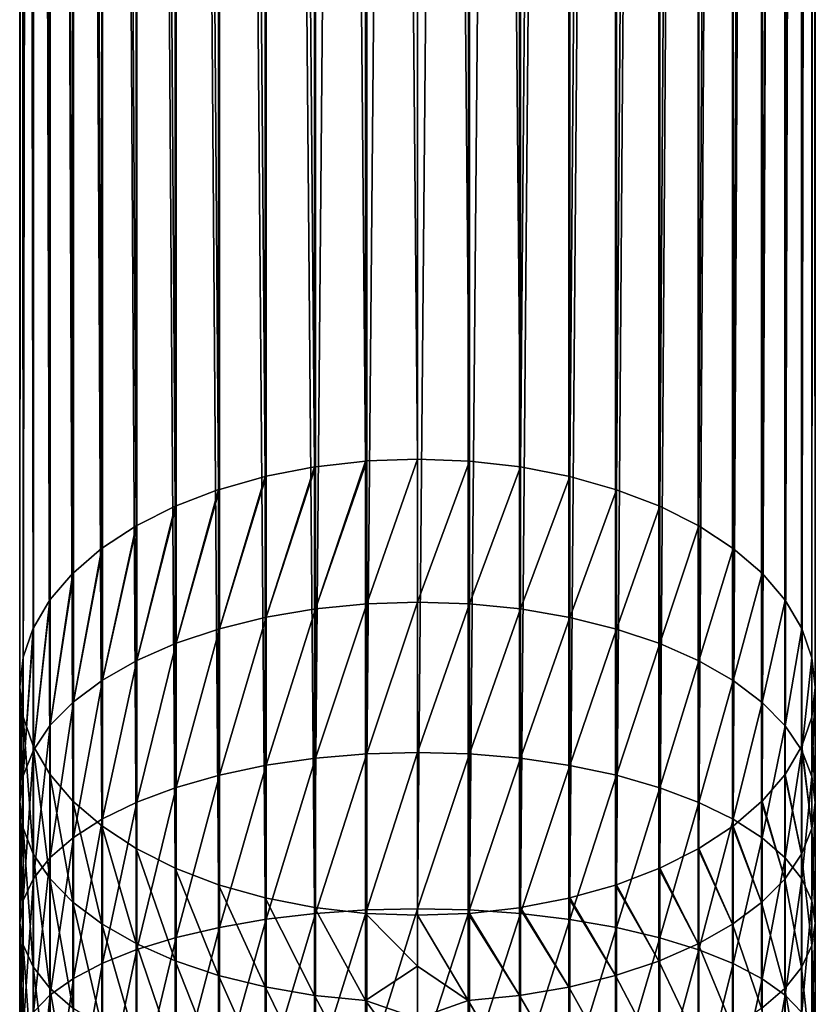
# Model space of a CAD drawing. Header units: metres. Extents: x -101 to 101, y -261 to 23.
# Tile 13 of 256: x -11 to 11, y -188 to -161. Entities that reach past the tile are written whole.
import ezdxf

# ---------------------------------------------------------------- set-up
doc = ezdxf.new("R2010")
doc.units = ezdxf.units.M
doc.layers.add('solid_505151_K2442K1000C34', color=7, linetype='CONTINUOUS')

msp = doc.modelspace()

# ---------------------------------------------------------------- linework, layer by layer
at = {"layer": 'solid_505151_K2442K1000C34'}
for points in [[(-1.435788, -172.912567, 291.316925), (-1.435788, -12.933254, 179.295898), (-2.847009, -13.094265, 179.065964)], [(0, -172.858582, 291.394012), (0, -12.879276, 179.372986), (-1.435788, -12.933254, 179.295898)], [(-1.404375, -172.910217, 291.320282), (0, -172.858582, 291.394012), (-1.435788, -12.933254, 179.295898)], [(-1.435788, -172.912567, 291.316925), (-1.404375, -172.910217, 291.320282), (-1.435788, -12.933254, 179.295898)], [(1.435788, -172.912567, 291.316925), (1.435788, -12.933254, 179.295898), (0, -12.879276, 179.372986)], [(1.435788, -172.912567, 291.316925), (0, -12.879276, 179.372986), (0, -172.858582, 291.394012)], [(2.8484, -173.073792, 291.08667), (2.847009, -13.094265, 179.065964), (1.435788, -12.933254, 179.295898)], [(1.435788, -172.912567, 291.316925), (2.8484, -173.073792, 291.08667), (1.435788, -12.933254, 179.295898)], [(-2.847009, -173.073578, 291.086975), (-2.847009, -13.094265, 179.065964), (-4.209518, -13.359553, 178.687103)], [(-2.817791, -173.069107, 291.093353), (-1.435788, -172.912567, 291.316925), (-2.847009, -13.094265, 179.065964)], [(-2.847009, -173.073578, 291.086975), (-2.817791, -173.069107, 291.093353), (-2.847009, -13.094265, 179.065964)], [(2.8484, -173.073792, 291.08667), (4.209518, -13.359553, 178.687103), (2.847009, -13.094265, 179.065964)], [(-4.209518, -173.338867, 290.70813), (-4.209518, -13.359553, 178.687103), (-5.5, -13.72458, 178.165802)], [(-4.182898, -173.332565, 290.717133), (-2.847009, -173.073578, 291.086975), (-4.209518, -13.359553, 178.687103)], [(-4.209518, -173.338867, 290.70813), (-4.182898, -173.332565, 290.717133), (-4.209518, -13.359553, 178.687103)], [(2.8484, -173.073792, 291.08667), (4.212178, -173.339493, 290.707214), (4.209518, -13.359553, 178.687103)], [(4.212178, -173.339493, 290.707214), (5.5, -13.72458, 178.165802), (4.209518, -13.359553, 178.687103)], [(-5.5, -173.703888, 290.186829), (-5.5, -13.72458, 178.165802), (-6.696376, -14.183099, 177.510986)], [(-5.47629, -173.69606, 290.197998), (-4.209518, -173.338867, 290.70813), (-5.5, -13.72458, 178.165802)], [(-5.5, -173.703888, 290.186829), (-5.47629, -173.69606, 290.197998), (-5.5, -13.72458, 178.165802)], [(4.212178, -173.339493, 290.707214), (5.50374, -173.705124, 290.185059), (5.5, -13.72458, 178.165802)], [(5.50374, -173.705124, 290.185059), (6.696376, -14.183099, 177.510986), (5.5, -13.72458, 178.165802)], [(-6.696376, -174.162415, 289.532013), (-6.696376, -14.183099, 177.510986), (-7.778174, -14.727265, 176.733841)], [(-6.675795, -174.153381, 289.544922), (-5.5, -173.703888, 290.186829), (-6.696376, -14.183099, 177.510986)], [(-6.696376, -174.162415, 289.532013), (-6.675795, -174.153381, 289.544922), (-6.696376, -14.183099, 177.510986)], [(5.50374, -173.705124, 290.185059), (6.700944, -174.164429, 289.529144), (6.696376, -14.183099, 177.510986)], [(6.700944, -174.164429, 289.529144), (7.778174, -14.727265, 176.733841), (6.696376, -14.183099, 177.510986)], [(-7.778174, -174.706573, 288.754883), (-7.778174, -14.727265, 176.733841), (-8.726887, -15.347768, 175.847687)], [(-7.760847, -174.696655, 288.769043), (-6.696376, -174.162415, 289.532013), (-7.778174, -14.727265, 176.733841)], [(-7.778174, -174.706573, 288.754883), (-7.760847, -174.696655, 288.769043), (-7.778174, -14.727265, 176.733841)], [(6.700944, -174.164429, 289.529144), (7.783264, -174.709503, 288.750702), (7.778174, -14.727265, 176.733841)], [(7.783264, -174.709503, 288.750702), (8.726887, -15.347768, 175.847687), (7.778174, -14.727265, 176.733841)], [(-8.726887, -175.327087, 287.868713), (-8.726887, -15.347768, 175.847687), (-9.526279, -16.033991, 174.867691)], [(-8.712843, -175.316605, 287.883667), (-7.778174, -174.706573, 288.754883), (-8.726887, -15.347768, 175.847687)], [(-8.726887, -175.327087, 287.868713), (-8.712843, -175.316605, 287.883667), (-8.726887, -15.347768, 175.847687)], [(7.783264, -174.709503, 288.750702), (8.732143, -175.331009, 287.863098), (8.726887, -15.347768, 175.847687)], [(8.732143, -175.331009, 287.863098), (9.526279, -16.033991, 174.867691), (8.726887, -15.347768, 175.847687)], [(-9.526279, -176.013306, 286.888702), (-9.526279, -16.033991, 174.867691), (-10.162675, -16.774191, 173.810593)], [(-9.515462, -176.002579, 286.904022), (-8.726887, -175.327087, 287.868713), (-9.526279, -16.033991, 174.867691)], [(-9.526279, -176.013306, 286.888702), (-9.515462, -176.002579, 286.904022), (-9.526279, -16.033991, 174.867691)], [(8.732143, -175.331009, 287.863098), (9.531315, -176.018311, 286.881561), (9.526279, -16.033991, 174.867691)], [(9.531315, -176.018311, 286.881561), (10.162675, -16.774191, 173.810593), (9.526279, -16.033991, 174.867691)], [(-10.162675, -176.75351, 285.831604), (-10.162675, -16.774191, 173.810593), (-10.625184, -17.555704, 172.694504)], [(-10.154943, -176.742828, 285.846863), (-9.526279, -176.013306, 286.888702), (-10.162675, -16.774191, 173.810593)], [(-10.162675, -176.75351, 285.831604), (-10.154943, -176.742828, 285.846863), (-10.162675, -16.774191, 173.810593)], [(9.531315, -176.018311, 286.881561), (10.167077, -176.759613, 285.822906), (10.162675, -16.774191, 173.810593)], [(10.167077, -176.759613, 285.822906), (10.625184, -17.555704, 172.694504), (10.162675, -16.774191, 173.810593)], [(-10.625184, -177.535019, 284.715515), (-10.625184, -17.555704, 172.694504), (-10.905893, -18.365158, 171.538498)], [(-10.620324, -177.524643, 284.730316), (-10.162675, -176.75351, 285.831604), (-10.625184, -17.555704, 172.694504)], [(-10.625184, -177.535019, 284.715515), (-10.620324, -177.524643, 284.730316), (-10.625184, -17.555704, 172.694504)], [(10.167077, -176.759613, 285.822906), (10.628531, -177.542191, 284.705261), (10.625184, -17.555704, 172.694504)], [(10.628531, -177.542191, 284.705261), (10.905893, -18.365158, 171.538498), (10.625184, -17.555704, 172.694504)], [(-10.905893, -178.344467, 283.559509), (-10.905893, -18.365158, 171.538498), (-11, -19.188704, 170.362381)], [(-10.903625, -178.334641, 283.573547), (-10.625184, -177.535019, 284.715515), (-10.905893, -18.365158, 171.538498)], [(-10.905893, -178.344467, 283.559509), (-10.903625, -178.334641, 283.573547), (-10.905893, -18.365158, 171.538498)], [(10.628531, -177.542191, 284.705261), (10.907763, -178.352661, 283.547821), (10.905893, -18.365158, 171.538498)], [(11, -179.168015, 282.383392), (11, -19.188704, 170.362381), (10.905893, -18.365158, 171.538498)], [(10.907763, -178.352661, 283.547821), (11, -179.168015, 282.383392), (10.905893, -18.365158, 171.538498)], [(-11, -179.168015, 282.383392), (-11, -19.188704, 170.362381), (-10.905893, -20.012249, 169.186264)], [(-10.999989, -179.158936, 282.396393), (-10.905893, -178.344467, 283.559509), (-11, -19.188704, 170.362381)], [(-11, -179.168015, 282.383392), (-10.999989, -179.158936, 282.396393), (-11, -19.188704, 170.362381)], [(10.905893, -179.991562, 281.207275), (10.905893, -20.012249, 169.186264), (11, -19.188704, 170.362381)], [(10.999989, -179.177109, 282.370422), (10.905893, -179.991562, 281.207275), (11, -19.188704, 170.362381)], [(11, -179.168015, 282.383392), (10.999989, -179.177109, 282.370422), (11, -19.188704, 170.362381)], [(-10.907763, -179.983368, 281.218964), (-11, -179.168015, 282.383392), (-10.905893, -20.012249, 169.186264)], [(-10.905893, -179.991562, 281.207275), (-10.907763, -179.983368, 281.218964), (-10.905893, -20.012249, 169.186264)], [(-10.905893, -179.991562, 281.207275), (-10.905893, -20.012249, 169.186264), (-10.625184, -20.821705, 168.030258)], [(10.625184, -180.80101, 280.0513), (10.625184, -20.821705, 168.030258), (10.905893, -20.012249, 169.186264)], [(10.903625, -180.001389, 281.193237), (10.625184, -180.80101, 280.0513), (10.905893, -20.012249, 169.186264)], [(10.905893, -179.991562, 281.207275), (10.903625, -180.001389, 281.193237), (10.905893, -20.012249, 169.186264)], [(-10.628531, -180.793839, 280.061554), (-10.905893, -179.991562, 281.207275), (-10.625184, -20.821705, 168.030258)], [(-10.167077, -181.576431, 278.943909), (-10.628531, -180.793839, 280.061554), (-10.625184, -20.821705, 168.030258)], [(-10.167077, -181.576431, 278.943909), (-10.625184, -20.821705, 168.030258), (-10.162675, -21.603218, 166.914169)], [(10.162675, -181.582535, 278.935181), (10.162675, -21.603218, 166.914169), (10.625184, -20.821705, 168.030258)], [(10.620324, -180.811386, 280.036469), (10.162675, -181.582535, 278.935181), (10.625184, -20.821705, 168.030258)], [(10.625184, -180.80101, 280.0513), (10.620324, -180.811386, 280.036469), (10.625184, -20.821705, 168.030258)], [(-9.531315, -182.317719, 277.885254), (-10.167077, -181.576431, 278.943909), (-10.162675, -21.603218, 166.914169)], [(-9.531315, -182.317719, 277.885254), (-10.162675, -21.603218, 166.914169), (-9.526279, -22.343418, 165.857071)], [(9.526279, -182.322723, 277.878113), (9.526279, -22.343418, 165.857071), (10.162675, -21.603218, 166.914169)], [(10.154943, -181.593216, 278.919952), (9.526279, -182.322723, 277.878113), (10.162675, -21.603218, 166.914169)], [(10.162675, -181.582535, 278.935181), (10.154943, -181.593216, 278.919952), (10.162675, -21.603218, 166.914169)], [(-8.732143, -183.00502, 276.903717), (-9.531315, -182.317719, 277.885254), (-9.526279, -22.343418, 165.857071)], [(-8.732143, -183.00502, 276.903717), (-9.526279, -22.343418, 165.857071), (-8.726887, -23.02964, 164.877075)], [(8.726887, -183.008957, 276.898102), (8.726887, -23.02964, 164.877075), (9.526279, -22.343418, 165.857071)], [(9.515462, -182.33345, 277.862793), (8.726887, -183.008957, 276.898102), (9.526279, -22.343418, 165.857071)], [(9.526279, -182.322723, 277.878113), (9.515462, -182.33345, 277.862793), (9.526279, -22.343418, 165.857071)], [(-7.783264, -183.626541, 276.016113), (-8.732143, -183.00502, 276.903717), (-8.726887, -23.02964, 164.877075)], [(-7.783264, -183.626541, 276.016113), (-8.726887, -23.02964, 164.877075), (-7.778174, -23.650143, 163.990921)], [(7.778174, -183.629456, 276.011932), (7.778174, -23.650143, 163.990921), (8.726887, -23.02964, 164.877075)], [(8.712843, -183.019424, 276.883118), (7.778174, -183.629456, 276.011932), (8.726887, -23.02964, 164.877075)], [(8.726887, -183.008957, 276.898102), (8.712843, -183.019424, 276.883118), (8.726887, -23.02964, 164.877075)], [(-6.700944, -184.171616, 275.237671), (-7.783264, -183.626541, 276.016113), (-7.778174, -23.650143, 163.990921)], [(-6.700944, -184.171616, 275.237671), (-7.778174, -23.650143, 163.990921), (-6.696376, -24.194309, 163.213776)], [(6.696376, -184.17363, 275.234802), (6.696376, -24.194309, 163.213776), (7.778174, -23.650143, 163.990921)], [(7.760847, -183.639374, 275.997772), (6.696376, -184.17363, 275.234802), (7.778174, -23.650143, 163.990921)], [(7.778174, -183.629456, 276.011932), (7.760847, -183.639374, 275.997772), (7.778174, -23.650143, 163.990921)], [(-5.50374, -184.630905, 274.581757), (-6.700944, -184.171616, 275.237671), (-6.696376, -24.194309, 163.213776)], [(-5.50374, -184.630905, 274.581757), (-6.696376, -24.194309, 163.213776), (-5.5, -24.652828, 162.55896)], [(5.5, -184.632141, 274.579987), (5.5, -24.652828, 162.55896), (6.696376, -24.194309, 163.213776)], [(6.675795, -184.182663, 275.221893), (5.5, -184.632141, 274.579987), (6.696376, -24.194309, 163.213776)], [(6.696376, -184.17363, 275.234802), (6.675795, -184.182663, 275.221893), (6.696376, -24.194309, 163.213776)], [(-4.212178, -184.996536, 274.059601), (-5.50374, -184.630905, 274.581757), (-5.5, -24.652828, 162.55896)], [(-4.212178, -184.996536, 274.059601), (-5.5, -24.652828, 162.55896), (-4.209518, -25.017855, 162.037659)], [(4.209518, -184.997162, 274.058685), (4.209518, -25.017855, 162.037659), (5.5, -24.652828, 162.55896)], [(5.47629, -184.639969, 274.568817), (4.209518, -184.997162, 274.058685), (5.5, -24.652828, 162.55896)], [(5.5, -184.632141, 274.579987), (5.47629, -184.639969, 274.568817), (5.5, -24.652828, 162.55896)], [(-2.8484, -185.262238, 273.680115), (-4.212178, -184.996536, 274.059601), (-4.209518, -25.017855, 162.037659)], [(-2.8484, -185.262238, 273.680115), (-4.209518, -25.017855, 162.037659), (-2.847009, -25.283144, 161.658798)], [(2.847009, -185.262451, 273.67981), (2.847009, -25.283144, 161.658798), (4.209518, -25.017855, 162.037659)], [(4.182898, -185.003464, 274.049683), (2.847009, -185.262451, 273.67981), (4.209518, -25.017855, 162.037659)], [(4.209518, -184.997162, 274.058685), (4.182898, -185.003464, 274.049683), (4.209518, -25.017855, 162.037659)], [(-2.8484, -185.262238, 273.680115), (-2.847009, -25.283144, 161.658798), (-1.435788, -25.444155, 161.428864)], [(1.435788, -185.423462, 273.44989), (1.435788, -25.444155, 161.428864), (2.847009, -25.283144, 161.658798)], [(2.817791, -185.266922, 273.673431), (1.435788, -185.423462, 273.44989), (2.847009, -25.283144, 161.658798)], [(2.847009, -185.262451, 273.67981), (2.817791, -185.266922, 273.673431), (2.847009, -25.283144, 161.658798)], [(-1.435788, -185.423462, 273.44989), (-2.8484, -185.262238, 273.680115), (-1.435788, -25.444155, 161.428864)], [(-1.435788, -185.423462, 273.44989), (-1.435788, -25.444155, 161.428864), (0, -25.498133, 161.351776)], [(0, -185.477448, 273.372803), (-1.435788, -185.423462, 273.44989), (0, -25.498133, 161.351776)], [(0, -185.477448, 273.372803), (0, -25.498133, 161.351776), (1.435788, -25.444155, 161.428864)], [(1.404375, -185.425812, 273.446533), (0, -185.477448, 273.372803), (1.435788, -25.444155, 161.428864)], [(1.435788, -185.423462, 273.44989), (1.404375, -185.425812, 273.446533), (1.435788, -25.444155, 161.428864)], [(-2.817791, -177.000824, 293.607483), (-1.404375, -172.910217, 291.320282), (-1.435788, -172.912567, 291.316925)], [(-2.817791, -177.000824, 293.607483), (-1.404375, -176.861511, 293.846924), (-1.404375, -172.910217, 291.320282)], [(-2.817791, -177.000824, 293.607483), (-1.435788, -172.912567, 291.316925), (-2.817791, -173.069107, 291.093353)], [(-1.404375, -176.861511, 293.846924), (0, -172.858582, 291.394012), (-1.404375, -172.910217, 291.320282)], [(-1.404375, -176.861511, 293.846924), (0, -176.816238, 293.924713), (0, -172.858582, 291.394012)], [(0, -176.816238, 293.924713), (1.435788, -172.912567, 291.316925), (0, -172.858582, 291.394012)], [(1.435788, -176.863571, 293.843384), (1.435788, -172.912567, 291.316925), (0, -176.816238, 293.924713)], [(1.435788, -176.863571, 293.843384), (2.8484, -173.073792, 291.08667), (1.435788, -172.912567, 291.316925)], [(-4.182898, -177.231827, 293.21048), (-2.817791, -173.069107, 291.093353), (-2.847009, -173.073578, 291.086975)], [(-4.182898, -177.231827, 293.21048), (-2.817791, -177.000824, 293.607483), (-2.817791, -173.069107, 291.093353)], [(-4.182898, -177.231827, 293.21048), (-2.847009, -173.073578, 291.086975), (-4.182898, -173.332565, 290.717133)], [(1.435788, -176.863571, 293.843384), (2.8484, -177.004929, 293.600433), (2.8484, -173.073792, 291.08667)], [(2.8484, -177.004929, 293.600433), (4.212178, -173.339493, 290.707214), (2.8484, -173.073792, 291.08667)], [(-5.47629, -177.550537, 292.66272), (-4.182898, -173.332565, 290.717133), (-4.209518, -173.338867, 290.70813)], [(-5.47629, -177.550537, 292.66272), (-4.182898, -177.231827, 293.21048), (-4.182898, -173.332565, 290.717133)], [(-5.47629, -177.550537, 292.66272), (-4.209518, -173.338867, 290.70813), (-5.47629, -173.69606, 290.197998)], [(2.8484, -177.004929, 293.600433), (4.212178, -177.2379, 293.200043), (4.212178, -173.339493, 290.707214)], [(4.212178, -177.2379, 293.200043), (5.50374, -173.705124, 290.185059), (4.212178, -173.339493, 290.707214)], [(-6.675795, -177.951492, 291.973602), (-5.47629, -173.69606, 290.197998), (-5.5, -173.703888, 290.186829)], [(-6.675795, -177.951492, 291.973602), (-5.47629, -177.550537, 292.66272), (-5.47629, -173.69606, 290.197998)], [(-6.675795, -177.951492, 291.973602), (-5.5, -173.703888, 290.186829), (-6.675795, -174.153381, 289.544922)], [(4.212178, -177.2379, 293.200043), (5.50374, -177.558487, 292.649048), (5.50374, -173.705124, 290.185059)], [(5.50374, -177.558487, 292.649048), (6.700944, -174.164429, 289.529144), (5.50374, -173.705124, 290.185059)], [(-7.760847, -178.427841, 291.154907), (-6.675795, -174.153381, 289.544922), (-6.696376, -174.162415, 289.532013)], [(-7.760847, -178.427841, 291.154907), (-6.675795, -177.951492, 291.973602), (-6.675795, -174.153381, 289.544922)], [(-7.760847, -178.427841, 291.154907), (-6.696376, -174.162415, 289.532013), (-7.760847, -174.696655, 288.769043)], [(5.50374, -177.558487, 292.649048), (6.700944, -177.961182, 291.95694), (6.700944, -174.164429, 289.529144)], [(6.700944, -177.961182, 291.95694), (7.783264, -174.709503, 288.750702), (6.700944, -174.164429, 289.529144)], [(-8.712843, -178.971405, 290.220734), (-7.760847, -174.696655, 288.769043), (-7.778174, -174.706573, 288.754883)], [(-8.712843, -178.971405, 290.220734), (-7.760847, -178.427841, 291.154907), (-7.760847, -174.696655, 288.769043)], [(-8.712843, -178.971405, 290.220734), (-7.778174, -174.706573, 288.754883), (-8.712843, -175.316605, 287.883667)], [(6.700944, -177.961182, 291.95694), (7.783264, -178.439102, 291.135559), (7.783264, -174.709503, 288.750702)], [(7.783264, -178.439102, 291.135559), (8.732143, -175.331009, 287.863098), (7.783264, -174.709503, 288.750702)], [(-9.515462, -179.572861, 289.187012), (-8.712843, -175.316605, 287.883667), (-8.726887, -175.327087, 287.868713)], [(-9.515462, -179.572861, 289.187012), (-8.712843, -178.971405, 290.220734), (-8.712843, -175.316605, 287.883667)], [(-9.515462, -179.572861, 289.187012), (-8.726887, -175.327087, 287.868713), (-9.515462, -176.002579, 286.904022)], [(7.783264, -178.439102, 291.135559), (8.732143, -178.984039, 290.199005), (8.732143, -175.331009, 287.863098)], [(8.732143, -178.984039, 290.199005), (9.531315, -176.018311, 286.881561), (8.732143, -175.331009, 287.863098)], [(-10.154943, -180.221893, 288.071533), (-9.515462, -176.002579, 286.904022), (-9.526279, -176.013306, 286.888702)], [(-10.154943, -180.221893, 288.071533), (-9.515462, -179.572861, 289.187012), (-9.515462, -176.002579, 286.904022)], [(-10.154943, -180.221893, 288.071533), (-9.526279, -176.013306, 286.888702), (-10.154943, -176.742828, 285.846863)], [(8.732143, -178.984039, 290.199005), (9.531315, -179.586655, 289.16333), (9.531315, -176.018311, 286.881561)], [(9.531315, -179.586655, 289.16333), (10.167077, -176.759613, 285.822906), (9.531315, -176.018311, 286.881561)], [(-10.620324, -180.907394, 286.893402), (-10.154943, -176.742828, 285.846863), (-10.162675, -176.75351, 285.831604)], [(-10.620324, -180.907394, 286.893402), (-10.154943, -180.221893, 288.071533), (-10.154943, -176.742828, 285.846863)], [(-10.620324, -180.907394, 286.893402), (-10.162675, -176.75351, 285.831604), (-10.620324, -177.524643, 284.730316)], [(-4.182898, -181.326324, 295.368256), (-2.817791, -181.129425, 295.783234), (-2.817791, -177.000824, 293.607483)], [(-4.182898, -177.231827, 293.21048), (-4.182898, -181.326324, 295.368256), (-2.817791, -177.000824, 293.607483)], [(-2.817791, -181.129425, 295.783234), (-1.404375, -181.010666, 296.033508), (-1.404375, -176.861511, 293.846924)], [(-2.817791, -177.000824, 293.607483), (-2.817791, -181.129425, 295.783234), (-1.404375, -176.861511, 293.846924)], [(-1.404375, -181.010666, 296.033508), (0, -180.972076, 296.114807), (0, -176.816238, 293.924713)], [(-1.404375, -176.861511, 293.846924), (-1.404375, -181.010666, 296.033508), (0, -176.816238, 293.924713)], [(1.435788, -176.863571, 293.843384), (0, -176.816238, 293.924713), (0, -180.972076, 296.114807)], [(1.435788, -176.863571, 293.843384), (0, -180.972076, 296.114807), (1.435788, -181.012421, 296.029816)], [(1.435788, -176.863571, 293.843384), (1.435788, -181.012421, 296.029816), (2.8484, -177.004929, 293.600433)], [(1.435788, -181.012421, 296.029816), (2.8484, -181.132919, 295.775848), (2.8484, -177.004929, 293.600433)], [(2.8484, -177.004929, 293.600433), (2.8484, -181.132919, 295.775848), (4.212178, -177.2379, 293.200043)], [(9.531315, -179.586655, 289.16333), (10.167077, -180.236618, 288.046265), (10.167077, -176.759613, 285.822906)], [(10.167077, -180.236618, 288.046265), (10.628531, -177.542191, 284.705261), (10.167077, -176.759613, 285.822906)], [(-5.47629, -181.598007, 294.795715), (-4.182898, -181.326324, 295.368256), (-4.182898, -177.231827, 293.21048)], [(-5.47629, -177.550537, 292.66272), (-5.47629, -181.598007, 294.795715), (-4.182898, -177.231827, 293.21048)], [(2.8484, -181.132919, 295.775848), (4.212178, -181.331512, 295.357361), (4.212178, -177.2379, 293.200043)], [(4.212178, -177.2379, 293.200043), (4.212178, -181.331512, 295.357361), (5.50374, -177.558487, 292.649048)], [(-10.903625, -181.617584, 285.672821), (-10.620324, -177.524643, 284.730316), (-10.625184, -177.535019, 284.715515)], [(-10.903625, -181.617584, 285.672821), (-10.620324, -180.907394, 286.893402), (-10.620324, -177.524643, 284.730316)], [(-10.903625, -181.617584, 285.672821), (-10.625184, -177.535019, 284.715515), (-10.903625, -178.334641, 283.573547)], [(-6.675795, -181.939804, 294.075409), (-5.47629, -181.598007, 294.795715), (-5.47629, -177.550537, 292.66272)], [(-6.675795, -177.951492, 291.973602), (-6.675795, -181.939804, 294.075409), (-5.47629, -177.550537, 292.66272)], [(10.167077, -180.236618, 288.046265), (10.628531, -180.922775, 286.866974), (10.628531, -177.542191, 284.705261)], [(10.628531, -180.922775, 286.866974), (10.907763, -178.352661, 283.547821), (10.628531, -177.542191, 284.705261)], [(4.212178, -181.331512, 295.357361), (5.50374, -181.604782, 294.781433), (5.50374, -177.558487, 292.649048)], [(5.50374, -177.558487, 292.649048), (5.50374, -181.604782, 294.781433), (6.700944, -177.961182, 291.95694)], [(-7.760847, -182.345871, 293.219696), (-6.675795, -181.939804, 294.075409), (-6.675795, -177.951492, 291.973602)], [(-7.760847, -178.427841, 291.154907), (-7.760847, -182.345871, 293.219696), (-6.675795, -177.951492, 291.973602)], [(5.50374, -181.604782, 294.781433), (6.700944, -181.948059, 294.058014), (6.700944, -177.961182, 291.95694)], [(6.700944, -177.961182, 291.95694), (6.700944, -181.948059, 294.058014), (7.783264, -178.439102, 291.135559)], [(-10.999989, -182.340317, 284.430695), (-10.903625, -178.334641, 283.573547), (-10.905893, -178.344467, 283.559509)], [(-10.999989, -182.340317, 284.430695), (-10.903625, -181.617584, 285.672821), (-10.903625, -178.334641, 283.573547)], [(-10.999989, -182.340317, 284.430695), (-10.905893, -178.344467, 283.559509), (-10.999989, -179.158936, 282.396393)], [(10.628531, -180.922775, 286.866974), (10.907763, -181.633377, 285.64566), (10.907763, -178.352661, 283.547821)], [(10.907763, -181.633377, 285.64566), (11, -179.168015, 282.383392), (10.907763, -178.352661, 283.547821)], [(-8.712843, -182.809219, 292.243225), (-7.760847, -182.345871, 293.219696), (-7.760847, -178.427841, 291.154907)], [(-8.712843, -178.971405, 290.220734), (-8.712843, -182.809219, 292.243225), (-7.760847, -178.427841, 291.154907)], [(6.700944, -181.948059, 294.058014), (7.783264, -182.355453, 293.199463), (7.783264, -178.439102, 291.135559)], [(7.783264, -178.439102, 291.135559), (7.783264, -182.355453, 293.199463), (8.732143, -178.984039, 290.199005)], [(-10.907763, -183.063171, 283.188354), (-10.999989, -179.158936, 282.396393), (-11, -179.168015, 282.383392)], [(-10.907763, -183.063171, 283.188354), (-11, -179.168015, 282.383392), (-10.907763, -179.983368, 281.218964)], [(-10.907763, -183.063171, 283.188354), (-10.999989, -182.340317, 284.430695), (-10.999989, -179.158936, 282.396393)], [(-9.515462, -183.321915, 291.16275), (-8.712843, -182.809219, 292.243225), (-8.712843, -178.971405, 290.220734)], [(-9.515462, -179.572861, 289.187012), (-9.515462, -183.321915, 291.16275), (-8.712843, -178.971405, 290.220734)], [(7.783264, -182.355453, 293.199463), (8.732143, -182.819977, 292.22052), (8.732143, -178.984039, 290.199005)], [(8.732143, -178.984039, 290.199005), (8.732143, -182.819977, 292.22052), (9.531315, -179.586655, 289.16333)], [(10.999989, -182.356247, 284.40332), (10.905893, -179.991562, 281.207275), (10.999989, -179.177109, 282.370422)], [(10.907763, -181.633377, 285.64566), (10.999989, -179.177109, 282.370422), (11, -179.168015, 282.383392)], [(10.907763, -181.633377, 285.64566), (10.999989, -182.356247, 284.40332), (10.999989, -179.177109, 282.370422)], [(-10.154943, -183.875183, 289.996796), (-9.515462, -183.321915, 291.16275), (-9.515462, -179.572861, 289.187012)], [(-10.154943, -180.221893, 288.071533), (-10.154943, -183.875183, 289.996796), (-9.515462, -179.572861, 289.187012)], [(8.732143, -182.819977, 292.22052), (9.531315, -183.333679, 291.13797), (9.531315, -179.586655, 289.16333)], [(9.531315, -179.586655, 289.16333), (9.531315, -183.333679, 291.13797), (10.167077, -180.236618, 288.046265)], [(-10.628531, -183.773773, 281.967041), (-10.907763, -179.983368, 281.218964), (-10.905893, -179.991562, 281.207275)], [(-10.628531, -183.773773, 281.967041), (-10.907763, -183.063171, 283.188354), (-10.907763, -179.983368, 281.218964)], [(-10.628531, -183.773773, 281.967041), (-10.905893, -179.991562, 281.207275), (-10.628531, -180.793839, 280.061554)], [(10.903625, -183.078964, 283.161194), (10.625184, -180.80101, 280.0513), (10.903625, -180.001389, 281.193237)], [(10.999989, -182.356247, 284.40332), (10.903625, -180.001389, 281.193237), (10.905893, -179.991562, 281.207275)], [(10.999989, -182.356247, 284.40332), (10.903625, -183.078964, 283.161194), (10.903625, -180.001389, 281.193237)], [(-10.620324, -184.459518, 288.76535), (-10.154943, -183.875183, 289.996796), (-10.154943, -180.221893, 288.071533)], [(-10.620324, -180.907394, 286.893402), (-10.620324, -184.459518, 288.76535), (-10.154943, -180.221893, 288.071533)], [(9.531315, -183.333679, 291.13797), (10.167077, -183.887726, 289.970367), (10.167077, -180.236618, 288.046265)], [(10.167077, -180.236618, 288.046265), (10.167077, -183.887726, 289.970367), (10.628531, -180.922775, 286.866974)], [(-10.167077, -184.459946, 280.78775), (-10.628531, -180.793839, 280.061554), (-10.167077, -181.576431, 278.943909)], [(-10.167077, -184.459946, 280.78775), (-10.628531, -183.773773, 281.967041), (-10.628531, -180.793839, 280.061554)], [(10.620324, -183.789154, 281.940613), (10.162675, -181.582535, 278.935181), (10.620324, -180.811386, 280.036469)], [(10.903625, -183.078964, 283.161194), (10.620324, -180.811386, 280.036469), (10.625184, -180.80101, 280.0513)], [(10.903625, -183.078964, 283.161194), (10.620324, -183.789154, 281.940613), (10.620324, -180.811386, 280.036469)], [(-10.903625, -185.064911, 287.489532), (-10.620324, -184.459518, 288.76535), (-10.620324, -180.907394, 286.893402)], [(-10.903625, -181.617584, 285.672821), (-10.903625, -185.064911, 287.489532), (-10.620324, -180.907394, 286.893402)], [(-2.817791, -185.425842, 297.605286), (-1.404375, -185.328491, 297.864624), (-1.404375, -181.010666, 296.033508)], [(-2.817791, -181.129425, 295.783234), (-2.817791, -185.425842, 297.605286), (-1.404375, -181.010666, 296.033508)], [(-1.404375, -185.328491, 297.864624), (0, -185.296844, 297.948914), (0, -180.972076, 296.114807)], [(-1.404375, -181.010666, 296.033508), (-1.404375, -185.328491, 297.864624), (0, -180.972076, 296.114807)], [(1.435788, -181.012421, 296.029816), (0, -180.972076, 296.114807), (0, -185.296844, 297.948914)], [(1.435788, -181.012421, 296.029816), (0, -185.296844, 297.948914), (1.435788, -185.329926, 297.860809)], [(1.435788, -181.012421, 296.029816), (1.435788, -185.329926, 297.860809), (2.8484, -181.132919, 295.775848)], [(10.167077, -183.887726, 289.970367), (10.628531, -184.472641, 288.737732), (10.628531, -180.922775, 286.866974)], [(10.628531, -180.922775, 286.866974), (10.628531, -184.472641, 288.737732), (10.907763, -181.633377, 285.64566)], [(-5.47629, -185.810028, 296.582001), (-4.182898, -185.58728, 297.175293), (-4.182898, -181.326324, 295.368256)], [(-5.47629, -181.598007, 294.795715), (-5.47629, -185.810028, 296.582001), (-4.182898, -181.326324, 295.368256)], [(-4.182898, -185.58728, 297.175293), (-2.817791, -185.425842, 297.605286), (-2.817791, -181.129425, 295.783234)], [(-4.182898, -181.326324, 295.368256), (-4.182898, -185.58728, 297.175293), (-2.817791, -181.129425, 295.783234)], [(1.435788, -185.329926, 297.860809), (2.8484, -185.428711, 297.597656), (2.8484, -181.132919, 295.775848)], [(2.8484, -181.132919, 295.775848), (2.8484, -185.428711, 297.597656), (4.212178, -181.331512, 295.357361)], [(2.8484, -185.428711, 297.597656), (4.212178, -185.591537, 297.163971), (4.212178, -181.331512, 295.357361)], [(4.212178, -181.331512, 295.357361), (4.212178, -185.591537, 297.163971), (5.50374, -181.604782, 294.781433)], [(-10.999989, -185.681, 286.191223), (-10.903625, -185.064911, 287.489532), (-10.903625, -181.617584, 285.672821)], [(-10.999989, -182.340317, 284.430695), (-10.999989, -185.681, 286.191223), (-10.903625, -181.617584, 285.672821)], [(-9.531315, -185.109894, 279.670685), (-10.167077, -181.576431, 278.943909), (-9.531315, -182.317719, 277.885254)], [(-9.531315, -185.109894, 279.670685), (-10.167077, -184.459946, 280.78775), (-10.167077, -181.576431, 278.943909)], [(-6.675795, -186.09024, 295.835571), (-5.47629, -185.810028, 296.582001), (-5.47629, -181.598007, 294.795715)], [(-6.675795, -181.939804, 294.075409), (-6.675795, -186.09024, 295.835571), (-5.47629, -181.598007, 294.795715)], [(4.212178, -185.591537, 297.163971), (5.50374, -185.815582, 296.5672), (5.50374, -181.604782, 294.781433)], [(5.50374, -181.604782, 294.781433), (5.50374, -185.815582, 296.5672), (6.700944, -181.948059, 294.058014)], [(10.154943, -184.474655, 280.762482), (9.526279, -182.322723, 277.878113), (10.154943, -181.593216, 278.919952)], [(10.620324, -183.789154, 281.940613), (10.154943, -181.593216, 278.919952), (10.162675, -181.582535, 278.935181)], [(10.620324, -183.789154, 281.940613), (10.154943, -184.474655, 280.762482), (10.154943, -181.593216, 278.919952)], [(10.628531, -184.472641, 288.737732), (10.907763, -185.078384, 287.461182), (10.907763, -181.633377, 285.64566)], [(10.907763, -181.633377, 285.64566), (10.907763, -185.078384, 287.461182), (10.999989, -182.356247, 284.40332)], [(-7.760847, -186.423157, 294.948822), (-6.675795, -186.09024, 295.835571), (-6.675795, -181.939804, 294.075409)], [(-7.760847, -182.345871, 293.219696), (-7.760847, -186.423157, 294.948822), (-6.675795, -181.939804, 294.075409)], [(5.50374, -185.815582, 296.5672), (6.700944, -186.097015, 295.817535), (6.700944, -181.948059, 294.058014)], [(6.700944, -181.948059, 294.058014), (6.700944, -186.097015, 295.817535), (7.783264, -182.355453, 293.199463)], [(-10.907763, -186.29718, 284.892639), (-10.999989, -185.681, 286.191223), (-10.999989, -182.340317, 284.430695)], [(-10.907763, -183.063171, 283.188354), (-10.907763, -186.29718, 284.892639), (-10.999989, -182.340317, 284.430695)], [(-8.732143, -185.712509, 278.63501), (-9.531315, -182.317719, 277.885254), (-8.732143, -183.00502, 276.903717)], [(-8.732143, -185.712509, 278.63501), (-9.531315, -185.109894, 279.670685), (-9.531315, -182.317719, 277.885254)], [(-8.712843, -186.80304, 293.936951), (-7.760847, -186.423157, 294.948822), (-7.760847, -182.345871, 293.219696)], [(-8.712843, -182.809219, 292.243225), (-8.712843, -186.80304, 293.936951), (-7.760847, -182.345871, 293.219696)], [(6.700944, -186.097015, 295.817535), (7.783264, -186.431015, 294.927887), (7.783264, -182.355453, 293.199463)], [(7.783264, -182.355453, 293.199463), (7.783264, -186.431015, 294.927887), (8.732143, -182.819977, 292.22052)], [(9.515462, -185.123688, 279.647003), (8.726887, -183.008957, 276.898102), (9.515462, -182.33345, 277.862793)], [(10.154943, -184.474655, 280.762482), (9.515462, -182.33345, 277.862793), (9.526279, -182.322723, 277.878113)], [(10.154943, -184.474655, 280.762482), (9.515462, -185.123688, 279.647003), (9.515462, -182.33345, 277.862793)], [(10.999989, -182.356247, 284.40332), (10.999989, -185.69458, 286.162598), (10.903625, -183.078964, 283.161194)], [(10.907763, -185.078384, 287.461182), (10.999989, -185.69458, 286.162598), (10.999989, -182.356247, 284.40332)], [(-9.515462, -187.223373, 292.817322), (-8.712843, -186.80304, 293.936951), (-8.712843, -182.809219, 292.243225)], [(-9.515462, -183.321915, 291.16275), (-9.515462, -187.223373, 292.817322), (-8.712843, -182.809219, 292.243225)], [(7.783264, -186.431015, 294.927887), (8.732143, -186.811859, 293.913452), (8.732143, -182.819977, 292.22052)], [(8.732143, -182.819977, 292.22052), (8.732143, -186.811859, 293.913452), (9.531315, -183.333679, 291.13797)], [(-10.628531, -186.902939, 283.616089), (-10.907763, -186.29718, 284.892639), (-10.907763, -183.063171, 283.188354)], [(-10.628531, -183.773773, 281.967041), (-10.628531, -186.902939, 283.616089), (-10.907763, -183.063171, 283.188354)], [(-7.783264, -186.257446, 277.698425), (-8.732143, -183.00502, 276.903717), (-7.783264, -183.626541, 276.016113)], [(-7.783264, -186.257446, 277.698425), (-8.732143, -185.712509, 278.63501), (-8.732143, -183.00502, 276.903717)], [(8.712843, -185.725143, 278.613281), (7.778174, -183.629456, 276.011932), (8.712843, -183.019424, 276.883118)], [(9.515462, -185.123688, 279.647003), (8.712843, -183.019424, 276.883118), (8.726887, -183.008957, 276.898102)], [(9.515462, -185.123688, 279.647003), (8.712843, -185.725143, 278.613281), (8.712843, -183.019424, 276.883118)], [(10.903625, -183.078964, 283.161194), (10.903625, -186.310654, 284.864288), (10.620324, -183.789154, 281.940613)], [(10.999989, -185.69458, 286.162598), (10.903625, -186.310654, 284.864288), (10.903625, -183.078964, 283.161194)], [(-10.154943, -187.676971, 291.6091), (-9.515462, -187.223373, 292.817322), (-9.515462, -183.321915, 291.16275)], [(-10.154943, -183.875183, 289.996796), (-10.154943, -187.676971, 291.6091), (-9.515462, -183.321915, 291.16275)], [(8.732143, -186.811859, 293.913452), (9.531315, -187.233017, 292.791656), (9.531315, -183.333679, 291.13797)], [(9.531315, -183.333679, 291.13797), (9.531315, -187.233017, 292.791656), (10.167077, -183.887726, 289.970367)], [(-10.167077, -187.487839, 282.383453), (-10.628531, -186.902939, 283.616089), (-10.628531, -183.773773, 281.967041)], [(-10.167077, -184.459946, 280.78775), (-10.167077, -187.487839, 282.383453), (-10.628531, -183.773773, 281.967041)], [(-6.700944, -186.735367, 276.877075), (-7.783264, -183.626541, 276.016113), (-6.700944, -184.171616, 275.237671)], [(-6.700944, -186.735367, 276.877075), (-7.783264, -186.257446, 277.698425), (-7.783264, -183.626541, 276.016113)], [(7.760847, -186.268707, 277.679077), (6.696376, -184.17363, 275.234802), (7.760847, -183.639374, 275.997772)], [(8.712843, -185.725143, 278.613281), (7.760847, -183.639374, 275.997772), (7.778174, -183.629456, 276.011932)], [(8.712843, -185.725143, 278.613281), (7.760847, -186.268707, 277.679077), (7.760847, -183.639374, 275.997772)], [(10.620324, -183.789154, 281.940613), (10.620324, -186.916046, 283.58847), (10.154943, -184.474655, 280.762482)], [(10.903625, -186.310654, 284.864288), (10.620324, -186.916046, 283.58847), (10.620324, -183.789154, 281.940613)], [(-10.620324, -188.156052, 290.333008), (-10.154943, -187.676971, 291.6091), (-10.154943, -183.875183, 289.996796)], [(-10.620324, -184.459518, 288.76535), (-10.620324, -188.156052, 290.333008), (-10.154943, -183.875183, 289.996796)], [(9.531315, -187.233017, 292.791656), (10.167077, -187.687256, 291.581696), (10.167077, -183.887726, 289.970367)], [(10.167077, -183.887726, 289.970367), (10.167077, -187.687256, 291.581696), (10.628531, -184.472641, 288.737732)], [(-5.50374, -187.138062, 276.184937), (-6.700944, -184.171616, 275.237671), (-5.50374, -184.630905, 274.581757)], [(-5.50374, -187.138062, 276.184937), (-6.700944, -186.735367, 276.877075), (-6.700944, -184.171616, 275.237671)], [(6.675795, -186.745056, 276.860413), (5.5, -184.632141, 274.579987), (6.675795, -184.182663, 275.221893)], [(7.760847, -186.268707, 277.679077), (6.675795, -184.182663, 275.221893), (6.696376, -184.17363, 275.234802)], [(7.760847, -186.268707, 277.679077), (6.675795, -186.745056, 276.860413), (6.675795, -184.182663, 275.221893)], [(-10.903625, -188.65239, 289.010956), (-10.620324, -188.156052, 290.333008), (-10.620324, -184.459518, 288.76535)], [(-10.903625, -185.064911, 287.489532), (-10.903625, -188.65239, 289.010956), (-10.620324, -184.459518, 288.76535)], [(-9.531315, -188.041901, 281.215851), (-10.167077, -187.487839, 282.383453), (-10.167077, -184.459946, 280.78775)], [(-9.531315, -185.109894, 279.670685), (-9.531315, -188.041901, 281.215851), (-10.167077, -184.459946, 280.78775)], [(-4.212178, -187.458649, 275.633972), (-5.50374, -184.630905, 274.581757), (-4.212178, -184.996536, 274.059601)], [(-4.212178, -187.458649, 275.633972), (-5.50374, -187.138062, 276.184937), (-5.50374, -184.630905, 274.581757)], [(6.675795, -186.745056, 276.860413), (5.47629, -184.639969, 274.568817), (5.5, -184.632141, 274.579987)], [(10.154943, -184.474655, 280.762482), (10.154943, -187.500381, 282.357025), (9.515462, -185.123688, 279.647003)], [(10.620324, -186.916046, 283.58847), (10.154943, -187.500381, 282.357025), (10.154943, -184.474655, 280.762482)], [(10.167077, -187.687256, 291.581696), (10.628531, -188.166794, 290.304382), (10.628531, -184.472641, 288.737732)], [(10.628531, -184.472641, 288.737732), (10.628531, -188.166794, 290.304382), (10.907763, -185.078384, 287.461182)], [(5.47629, -187.146027, 276.171295), (4.209518, -184.997162, 274.058685), (5.47629, -184.639969, 274.568817)], [(6.675795, -186.745056, 276.860413), (5.47629, -187.146027, 276.171295), (5.47629, -184.639969, 274.568817)], [(-10.999989, -189.157471, 287.665558), (-10.903625, -188.65239, 289.010956), (-10.903625, -185.064911, 287.489532)], [(-10.999989, -185.681, 286.191223), (-10.999989, -189.157471, 287.665558), (-10.903625, -185.064911, 287.489532)], [(-8.732143, -188.555588, 280.13327), (-9.531315, -188.041901, 281.215851), (-9.531315, -185.109894, 279.670685)], [(-8.732143, -185.712509, 278.63501), (-8.732143, -188.555588, 280.13327), (-9.531315, -185.109894, 279.670685)], [(-2.8484, -187.69162, 275.233582), (-4.212178, -184.996536, 274.059601), (-2.8484, -185.262238, 273.680115)], [(-2.8484, -187.69162, 275.233582), (-4.212178, -187.458649, 275.633972), (-4.212178, -184.996536, 274.059601)], [(4.182898, -187.464737, 275.623535), (2.847009, -185.262451, 273.67981), (4.182898, -185.003464, 274.049683)], [(5.47629, -187.146027, 276.171295), (4.182898, -185.003464, 274.049683), (4.209518, -184.997162, 274.058685)], [(5.47629, -187.146027, 276.171295), (4.182898, -187.464737, 275.623535), (4.182898, -185.003464, 274.049683)], [(9.515462, -185.123688, 279.647003), (9.515462, -188.05365, 281.191071), (8.712843, -185.725143, 278.613281)], [(10.154943, -187.500381, 282.357025), (9.515462, -188.05365, 281.191071), (9.515462, -185.123688, 279.647003)], [(10.628531, -188.166794, 290.304382), (10.907763, -188.663422, 288.981537), (10.907763, -185.078384, 287.461182)], [(10.907763, -185.078384, 287.461182), (10.907763, -188.663422, 288.981537), (10.999989, -185.69458, 286.162598)], [(-4.182898, -189.984695, 298.618835), (-2.817791, -189.859863, 299.060852), (-2.817791, -185.425842, 297.605286)], [(-4.182898, -185.58728, 297.175293), (-4.182898, -189.984695, 298.618835), (-2.817791, -185.425842, 297.605286)], [(-1.435788, -187.832977, 274.990631), (-2.8484, -185.262238, 273.680115), (-1.435788, -185.423462, 273.44989)], [(-1.435788, -187.832977, 274.990631), (-2.8484, -187.69162, 275.233582), (-2.8484, -185.262238, 273.680115)], [(-2.817791, -189.859863, 299.060852), (-1.404375, -189.784576, 299.327454), (-1.404375, -185.328491, 297.864624)], [(-2.817791, -185.425842, 297.605286), (-2.817791, -189.859863, 299.060852), (-1.404375, -185.328491, 297.864624)], [(0, -186.88179, 274.305145), (-1.435788, -185.423462, 273.44989), (0, -185.477448, 273.372803)], [(0, -186.88179, 274.305145), (-1.435788, -187.832977, 274.990631), (-1.435788, -185.423462, 273.44989)], [(-1.404375, -189.784576, 299.327454), (0, -189.760117, 299.414063), (0, -185.296844, 297.948914)], [(-1.404375, -185.328491, 297.864624), (-1.404375, -189.784576, 299.327454), (0, -185.296844, 297.948914)], [(1.435788, -185.329926, 297.860809), (0, -185.296844, 297.948914), (0, -189.760117, 299.414063)], [(1.435788, -185.329926, 297.860809), (0, -189.760117, 299.414063), (1.435788, -189.78569, 299.323517)], [(1.404375, -187.835037, 274.987091), (0, -185.477448, 273.372803), (1.404375, -185.425812, 273.446533)], [(2.817791, -187.695724, 275.226532), (1.404375, -185.425812, 273.446533), (1.435788, -185.423462, 273.44989)], [(2.817791, -187.695724, 275.226532), (1.404375, -187.835037, 274.987091), (1.404375, -185.425812, 273.446533)], [(2.817791, -187.695724, 275.226532), (1.435788, -185.423462, 273.44989), (2.817791, -185.266922, 273.673431)], [(1.435788, -185.329926, 297.860809), (1.435788, -189.78569, 299.323517), (2.8484, -185.428711, 297.597656)], [(1.435788, -189.78569, 299.323517), (2.8484, -189.862076, 299.053009), (2.8484, -185.428711, 297.597656)], [(4.182898, -187.464737, 275.623535), (2.817791, -185.266922, 273.673431), (2.847009, -185.262451, 273.67981)], [(4.182898, -187.464737, 275.623535), (2.817791, -187.695724, 275.226532), (2.817791, -185.266922, 273.673431)], [(2.8484, -185.428711, 297.597656), (2.8484, -189.862076, 299.053009), (4.212178, -185.591537, 297.163971)], [(-10.907763, -189.662674, 286.319916), (-10.999989, -189.157471, 287.665558), (-10.999989, -185.681, 286.191223)], [(-10.907763, -186.29718, 284.892639), (-10.907763, -189.662674, 286.319916), (-10.999989, -185.681, 286.191223)], [(-7.783264, -189.020111, 279.154358), (-8.732143, -188.555588, 280.13327), (-8.732143, -185.712509, 278.63501)], [(-7.783264, -186.257446, 277.698425), (-7.783264, -189.020111, 279.154358), (-8.732143, -185.712509, 278.63501)], [(-5.47629, -190.156921, 298.008972), (-4.182898, -189.984695, 298.618835), (-4.182898, -185.58728, 297.175293)], [(-5.47629, -185.810028, 296.582001), (-5.47629, -190.156921, 298.008972), (-4.182898, -185.58728, 297.175293)], [(1.404375, -187.835037, 274.987091), (0, -186.88179, 274.305145), (0, -185.477448, 273.372803)], [(2.8484, -189.862076, 299.053009), (4.212178, -189.987976, 298.607208), (4.212178, -185.591537, 297.163971)], [(4.212178, -185.591537, 297.163971), (4.212178, -189.987976, 298.607208), (5.50374, -185.815582, 296.5672)], [(10.999989, -185.69458, 286.162598), (10.999989, -189.16861, 287.635895), (10.903625, -186.310654, 284.864288)], [(10.907763, -188.663422, 288.981537), (10.999989, -189.16861, 287.635895), (10.999989, -185.69458, 286.162598)], [(-6.675795, -190.373596, 297.241669), (-5.47629, -190.156921, 298.008972), (-5.47629, -185.810028, 296.582001)], [(-6.675795, -186.09024, 295.835571), (-6.675795, -190.373596, 297.241669), (-5.47629, -185.810028, 296.582001)], [(4.212178, -189.987976, 298.607208), (5.50374, -190.161224, 297.993744), (5.50374, -185.815582, 296.5672)], [(5.50374, -185.815582, 296.5672), (5.50374, -190.161224, 297.993744), (6.700944, -186.097015, 295.817535)], [(8.712843, -185.725143, 278.613281), (8.712843, -188.56636, 280.110596), (7.760847, -186.268707, 277.679077)], [(9.515462, -188.05365, 281.191071), (8.712843, -188.56636, 280.110596), (8.712843, -185.725143, 278.613281)], [(-6.700944, -189.427505, 278.295807), (-7.783264, -189.020111, 279.154358), (-7.783264, -186.257446, 277.698425)], [(-6.700944, -186.735367, 276.877075), (-6.700944, -189.427505, 278.295807), (-7.783264, -186.257446, 277.698425)], [(-7.760847, -190.631012, 296.330139), (-6.675795, -190.373596, 297.241669), (-6.675795, -186.09024, 295.835571)], [(-7.760847, -186.423157, 294.948822), (-7.760847, -190.631012, 296.330139), (-6.675795, -186.09024, 295.835571)], [(5.50374, -190.161224, 297.993744), (6.700944, -190.37883, 297.223145), (6.700944, -186.097015, 295.817535)], [(6.700944, -186.097015, 295.817535), (6.700944, -190.37883, 297.223145), (7.783264, -186.431015, 294.927887)], [(-10.628531, -190.159286, 284.99707), (-10.907763, -189.662674, 286.319916), (-10.907763, -186.29718, 284.892639)], [(-10.628531, -186.902939, 283.616089), (-10.628531, -190.159286, 284.99707), (-10.907763, -186.29718, 284.892639)], [(-8.712843, -190.924759, 295.290009), (-7.760847, -190.631012, 296.330139), (-7.760847, -186.423157, 294.948822)], [(-8.712843, -186.80304, 293.936951), (-8.712843, -190.924759, 295.290009), (-7.760847, -186.423157, 294.948822)], [(7.760847, -186.268707, 277.679077), (7.760847, -189.029709, 279.134125), (6.675795, -186.745056, 276.860413)], [(6.700944, -190.37883, 297.223145), (7.783264, -190.6371, 296.308624), (7.783264, -186.431015, 294.927887)], [(8.712843, -188.56636, 280.110596), (7.760847, -189.029709, 279.134125), (7.760847, -186.268707, 277.679077)], [(7.783264, -186.431015, 294.927887), (7.783264, -190.6371, 296.308624), (8.732143, -186.811859, 293.913452)], [(10.903625, -186.310654, 284.864288), (10.903625, -189.673706, 286.290497), (10.620324, -186.916046, 283.58847)], [(10.999989, -189.16861, 287.635895), (10.903625, -189.673706, 286.290497), (10.903625, -186.310654, 284.864288)], [(-9.515462, -191.249786, 294.139069), (-8.712843, -190.924759, 295.290009), (-8.712843, -186.80304, 293.936951)], [(-9.515462, -187.223373, 292.817322), (-9.515462, -191.249786, 294.139069), (-8.712843, -186.80304, 293.936951)], [(-5.50374, -189.770782, 277.572388), (-6.700944, -189.427505, 278.295807), (-6.700944, -186.735367, 276.877075)], [(-5.50374, -187.138062, 276.184937), (-5.50374, -189.770782, 277.572388), (-6.700944, -186.735367, 276.877075)], [(6.675795, -186.745056, 276.860413), (6.675795, -189.43576, 278.278412), (5.47629, -187.146027, 276.171295)], [(7.760847, -189.029709, 279.134125), (6.675795, -189.43576, 278.278412), (6.675795, -186.745056, 276.860413)], [(7.783264, -190.6371, 296.308624), (8.732143, -190.93158, 295.265839), (8.732143, -186.811859, 293.913452)], [(8.732143, -186.811859, 293.913452), (8.732143, -190.93158, 295.265839), (9.531315, -187.233017, 292.791656)], [(-10.167077, -190.63884, 283.719757), (-10.628531, -190.159286, 284.99707), (-10.628531, -186.902939, 283.616089)], [(-10.167077, -187.487839, 282.383453), (-10.167077, -190.63884, 283.719757), (-10.628531, -186.902939, 283.616089)], [(0, -186.88179, 274.305145), (0, -188.330627, 275.166718), (-1.435788, -187.832977, 274.990631)], [(1.404375, -187.835037, 274.987091), (0, -188.330627, 275.166718), (0, -186.88179, 274.305145)], [(10.620324, -186.916046, 283.58847), (10.620324, -190.170044, 284.968445), (10.154943, -187.500381, 282.357025)], [(10.903625, -189.673706, 286.290497), (10.620324, -190.170044, 284.968445), (10.620324, -186.916046, 283.58847)], [(-10.154943, -191.60051, 292.897095), (-9.515462, -191.249786, 294.139069), (-9.515462, -187.223373, 292.817322)], [(-10.154943, -187.676971, 291.6091), (-10.154943, -191.60051, 292.897095), (-9.515462, -187.223373, 292.817322)], [(-4.212178, -190.044052, 276.99646), (-5.50374, -189.770782, 277.572388), (-5.50374, -187.138062, 276.184937)], [(-4.212178, -187.458649, 275.633972), (-4.212178, -190.044052, 276.99646), (-5.50374, -187.138062, 276.184937)], [(5.47629, -187.146027, 276.171295), (5.47629, -189.777557, 277.558105), (4.182898, -187.464737, 275.623535)], [(6.675795, -189.43576, 278.278412), (5.47629, -189.777557, 277.558105), (5.47629, -187.146027, 276.171295)], [(8.732143, -190.93158, 295.265839), (9.531315, -191.257233, 294.112671), (9.531315, -187.233017, 292.791656)], [(9.531315, -187.233017, 292.791656), (9.531315, -191.257233, 294.112671), (10.167077, -187.687256, 291.581696)], [(-9.531315, -191.093079, 282.509827), (-10.167077, -190.63884, 283.719757), (-10.167077, -187.487839, 282.383453)], [(-9.531315, -188.041901, 281.215851), (-9.531315, -191.093079, 282.509827), (-10.167077, -187.487839, 282.383453)], [(-2.8484, -190.242645, 276.577972), (-4.212178, -190.044052, 276.99646), (-4.212178, -187.458649, 275.633972)], [(-2.8484, -187.69162, 275.233582), (-2.8484, -190.242645, 276.577972), (-4.212178, -187.458649, 275.633972)], [(4.182898, -187.464737, 275.623535), (4.182898, -190.04924, 276.985535), (2.817791, -187.695724, 275.226532)], [(5.47629, -189.777557, 277.558105), (4.182898, -190.04924, 276.985535), (4.182898, -187.464737, 275.623535)], [(10.154943, -187.500381, 282.357025), (10.154943, -190.649124, 283.692352), (9.515462, -188.05365, 281.191071)], [(10.620324, -190.170044, 284.968445), (10.154943, -190.649124, 283.692352), (10.154943, -187.500381, 282.357025)], [(-10.620324, -191.970947, 291.585358), (-10.154943, -191.60051, 292.897095), (-10.154943, -187.676971, 291.6091)], [(-10.620324, -188.156052, 290.333008), (-10.620324, -191.970947, 291.585358), (-10.154943, -187.676971, 291.6091)], [(-1.435788, -190.363144, 276.324005), (-2.8484, -190.242645, 276.577972), (-2.8484, -187.69162, 275.233582)], [(-1.435788, -187.832977, 274.990631), (-1.435788, -190.363144, 276.324005), (-2.8484, -187.69162, 275.233582)], [(0, -189.820389, 275.955444), (-1.435788, -190.363144, 276.324005), (-1.435788, -187.832977, 274.990631)], [(0, -188.330627, 275.166718), (0, -189.820389, 275.955444), (-1.435788, -187.832977, 274.990631)], [(1.404375, -187.835037, 274.987091), (1.404375, -190.364899, 276.320313), (0, -188.330627, 275.166718)], [(2.817791, -187.695724, 275.226532), (2.817791, -190.24614, 276.570587), (1.404375, -187.835037, 274.987091)], [(2.817791, -190.24614, 276.570587), (1.404375, -190.364899, 276.320313), (1.404375, -187.835037, 274.987091)], [(4.182898, -190.04924, 276.985535), (2.817791, -190.24614, 276.570587), (2.817791, -187.695724, 275.226532)], [(9.531315, -191.257233, 294.112671), (10.167077, -191.608475, 292.868927), (10.167077, -187.687256, 291.581696)], [(10.167077, -187.687256, 291.581696), (10.167077, -191.608475, 292.868927), (10.628531, -188.166794, 290.304382)]]:
    msp.add_3dface(points, dxfattribs=at)

doc.saveas('drawing.dxf')
